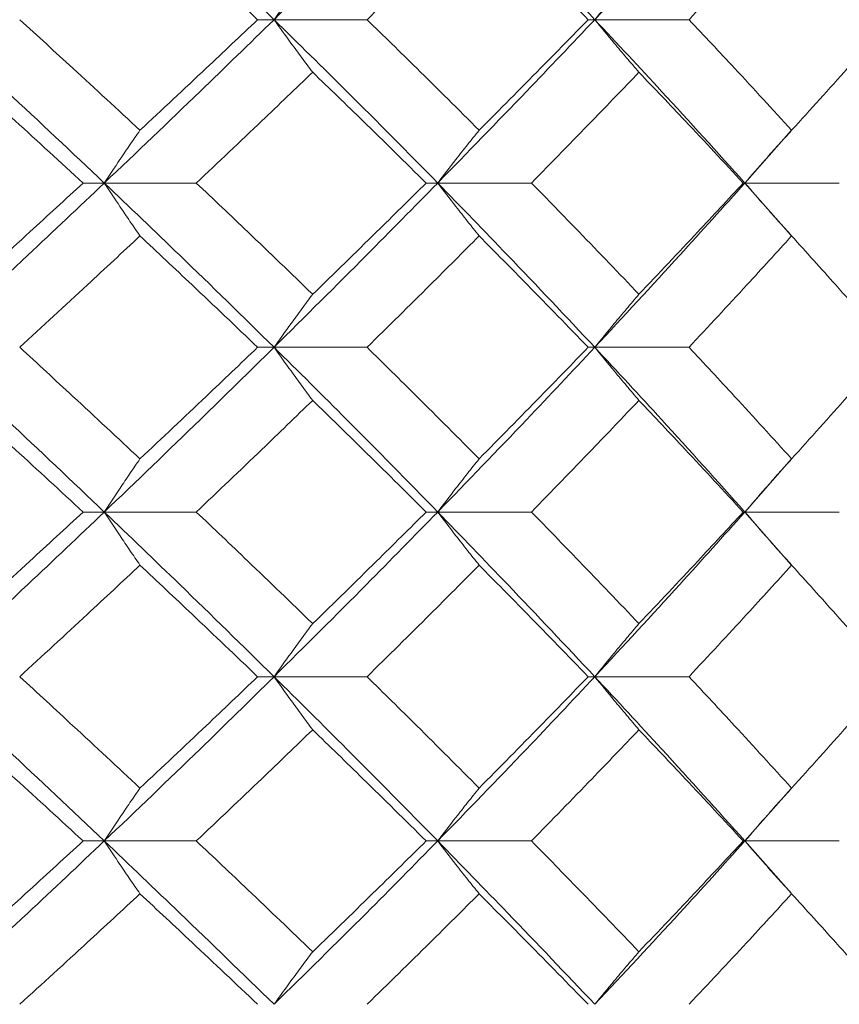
# Model space of a CAD drawing. Header units: inches. Extents: x -4.1 to 22.6, y -10.2 to 17.8.
# Tile 59 of 142: x 6.212 to 6.516, y -0.387 to -0.022. Entities that reach past the tile are written whole.
import ezdxf

# ---------------------------------------------------------------- set-up
doc = ezdxf.new("R2010")
doc.units = ezdxf.units.IN
doc.header["$MEASUREMENT"] = 0

msp = doc.modelspace()

# ---------------------------------------------------------------- linework, layer by layer
at = {"color": 7, "linetype": 'Continuous', "lineweight": 15}
for p, q in [((6.30611, -0.02172), (6.30001, -0.02172)), ((6.30611, -0.02172), (6.34064, -0.02172)), ((6.42517, -0.02172), (6.42271, -0.02172)), ((6.42517, -0.02172), (6.46015, -0.02172)), ((6.48089, -0.08234), (6.49805, -0.0629)), ((6.2431, -0.08234), (6.2352, -0.08234)), ((6.2431, -0.08234), (6.27726, -0.08234)), ((6.36686, -0.08234), (6.36257, -0.08234)), ((6.36686, -0.08234), (6.40166, -0.08234)), ((6.48089, -0.08234), (6.48027, -0.08234)), ((6.49809, -0.10182), (6.48089, -0.08234)), ((6.48089, -0.08234), (6.51594, -0.08234)), ((6.30611, -0.1433), (6.30001, -0.1433)), ((6.30611, -0.1433), (6.34064, -0.1433)), ((6.42517, -0.1433), (6.42271, -0.1433)), ((6.42517, -0.1433), (6.46015, -0.1433)), ((6.48089, -0.20442), (6.49805, -0.18484)), ((6.2431, -0.20442), (6.2352, -0.20442)), ((6.2431, -0.20442), (6.27726, -0.20442)), ((6.36686, -0.20442), (6.36257, -0.20442)), ((6.36686, -0.20442), (6.40166, -0.20442)), ((6.48089, -0.20442), (6.48027, -0.20442)), ((6.49809, -0.22398), (6.48089, -0.20442)), ((6.48089, -0.20442), (6.51594, -0.20442)), ((6.30611, -0.26554), (6.30001, -0.26554)), ((6.30611, -0.26554), (6.34064, -0.26554)), ((6.42517, -0.26554), (6.42271, -0.26554)), ((6.42517, -0.26554), (6.46015, -0.26554)), ((6.48089, -0.3265), (6.49805, -0.307)), ((6.2431, -0.3265), (6.2352, -0.3265)), ((6.2431, -0.3265), (6.27726, -0.3265)), ((6.36686, -0.3265), (6.36257, -0.3265)), ((6.36686, -0.3265), (6.40166, -0.3265)), ((6.48089, -0.3265), (6.48027, -0.3265)), ((6.49809, -0.34593), (6.48089, -0.3265)), ((6.48089, -0.3265), (6.51594, -0.3265))]:
    msp.add_line(p, q, dxfattribs=at)
for points, knots in [([(6.17799, -0.02172), (6.19028, -0.01044), (6.21224, 0.00974), (6.23366, 0.02998), (6.2431, 0.0389)], [0, 0, 0, 0, 0.559248, 1, 1, 1, 1]), ([(6.30611, -0.02172), (6.2945, -0.01044), (6.27374, 0.00974), (6.25247, 0.02998), (6.2431, 0.0389)], [0, 0, 0, 0, 0.559248, 1, 1, 1, 1]), ([(6.30611, -0.02172), (6.31761, -0.01044), (6.33816, 0.00974), (6.35808, 0.02998), (6.36686, 0.0389)], [0, 0, 0, 0, 0.559248, 1, 1, 1, 1]), ([(6.42517, -0.02172), (6.41446, -0.01044), (6.39531, 0.00974), (6.37556, 0.02998), (6.36686, 0.0389)], [0, 0, 0, 0, 0.559248, 1, 1, 1, 1]), ([(6.42517, -0.02172), (6.43575, -0.01044), (6.45466, 0.00974), (6.47287, 0.02998), (6.48089, 0.0389)], [0, 0, 0, 0, 0.559248, 1, 1, 1, 1]), ([(6.30001, -0.02172), (6.29193, -0.01408), (6.27748, -0.00042), (6.26281, 0.01327), (6.25634, 0.0193)], [0, 0, 0, 0, 0.559461, 1, 1, 1, 1]), ([(6.34064, -0.02172), (6.34848, -0.01408), (6.36249, -0.00042), (6.3762, 0.01327), (6.38224, 0.0193)], [0, 0, 0, 0, 0.559461, 1, 1, 1, 1]), ([(6.42271, -0.02172), (6.41524, -0.01408), (6.40188, -0.00042), (6.38825, 0.01327), (6.38224, 0.0193)], [0, 0, 0, 0, 0.5594609, 1, 1, 1, 1]), ([(6.46015, -0.02172), (6.46734, -0.01408), (6.4802, -0.00042), (6.49273, 0.01327), (6.49825, 0.0193)], [0, 0, 0, 0, 0.5594611, 1, 1, 1, 1]), ([(6.53507, -0.02172), (6.52829, -0.01408), (6.51616, -0.00042), (6.50373, 0.01327), (6.49825, 0.0193)], [0, 0, 0, 0, 0.559461, 1, 1, 1, 1]), ([(6.32045, -0.00221), (6.3191, -0.00401), (6.31641, -0.0076), (6.31162, -0.01409), (6.3082, -0.01882), (6.30611, -0.02172)], [0, 0, 0, 0, 0.279853, 0.559706, 1, 1, 1, 1]), ([(6.44157, -0.00221), (6.44003, -0.00401), (6.43694, -0.0076), (6.43147, -0.01409), (6.42756, -0.01882), (6.42517, -0.02172)], [0, 0, 0, 0, 0.279853, 0.559706, 1, 1, 1, 1]), ([(6.2431, -0.08234), (6.23108, -0.07099), (6.20964, -0.05075), (6.18765, -0.03058), (6.17799, -0.02172)], [0, 0, 0, 0, 0.560759, 1, 1, 1, 1]), ([(6.25634, -0.06274), (6.24807, -0.05507), (6.23331, -0.04138), (6.21829, -0.02772), (6.21169, -0.02172)], [0, 0, 0, 0, 0.560541, 1, 1, 1, 1]), ([(6.2431, -0.08234), (6.25502, -0.07099), (6.27626, -0.05075), (6.297, -0.03058), (6.30611, -0.02172)], [0, 0, 0, 0, 0.560759, 1, 1, 1, 1]), ([(6.25634, -0.06274), (6.26456, -0.05507), (6.27923, -0.04138), (6.29367, -0.02772), (6.30001, -0.02172)], [0, 0, 0, 0, 0.560542, 1, 1, 1, 1]), ([(6.32045, -0.04123), (6.3191, -0.03943), (6.31641, -0.03583), (6.31162, -0.02935), (6.3082, -0.02461), (6.30611, -0.02172)], [0, 0, 0, 0, 0.2798527, 0.5597054, 1, 1, 1, 1]), ([(6.36686, -0.08234), (6.35567, -0.07099), (6.33573, -0.05075), (6.31515, -0.03058), (6.30611, -0.02172)], [0, 0, 0, 0, 0.560759, 1, 1, 1, 1]), ([(6.38224, -0.06274), (6.37455, -0.05507), (6.36082, -0.04138), (6.3468, -0.02772), (6.34064, -0.02172)], [0, 0, 0, 0, 0.5605413, 1, 1, 1, 1]), ([(6.36686, -0.08234), (6.37792, -0.07099), (6.39764, -0.05075), (6.41677, -0.03058), (6.42517, -0.02172)], [0, 0, 0, 0, 0.560759, 1, 1, 1, 1]), ([(6.38224, -0.06274), (6.38988, -0.05507), (6.4035, -0.04138), (6.41685, -0.02772), (6.42271, -0.02172)], [0, 0, 0, 0, 0.560541, 1, 1, 1, 1]), ([(6.44157, -0.04123), (6.44003, -0.03943), (6.43694, -0.03583), (6.43147, -0.02935), (6.42756, -0.02461), (6.42517, -0.02172)], [0, 0, 0, 0, 0.279853, 0.559706, 1, 1, 1, 1]), ([(6.48089, -0.08234), (6.47067, -0.07099), (6.45243, -0.05075), (6.43349, -0.03058), (6.42517, -0.02172)], [0, 0, 0, 0, 0.560759, 1, 1, 1, 1]), ([(6.49825, -0.06274), (6.49122, -0.05507), (6.47868, -0.04138), (6.4658, -0.02772), (6.46015, -0.02172)], [0, 0, 0, 0, 0.560541, 1, 1, 1, 1]), ([(6.49825, -0.06274), (6.50521, -0.05507), (6.51764, -0.04138), (6.52975, -0.02772), (6.53507, -0.02172)], [0, 0, 0, 0, 0.560541, 1, 1, 1, 1]), ([(6.2352, -0.08234), (6.22684, -0.07465), (6.21193, -0.06093), (6.19677, -0.04724), (6.19011, -0.04123)], [0, 0, 0, 0, 0.560476, 1, 1, 1, 1]), ([(6.27726, -0.08234), (6.28539, -0.07465), (6.2999, -0.06093), (6.31417, -0.04724), (6.32045, -0.04123)], [0, 0, 0, 0, 0.5604753, 1, 1, 1, 1]), ([(6.36257, -0.08234), (6.35478, -0.07465), (6.34088, -0.06093), (6.32668, -0.04724), (6.32045, -0.04123)], [0, 0, 0, 0, 0.560476, 1, 1, 1, 1]), ([(6.40166, -0.08234), (6.40919, -0.07465), (6.42263, -0.06093), (6.43578, -0.04724), (6.44157, -0.04123)], [0, 0, 0, 0, 0.5604764, 1, 1, 1, 1]), ([(6.48027, -0.08234), (6.47312, -0.07465), (6.46038, -0.06093), (6.44731, -0.04724), (6.44157, -0.04123)], [0, 0, 0, 0, 0.560476, 1, 1, 1, 1]), ([(6.25634, -0.06274), (6.2551, -0.06454), (6.25261, -0.06814), (6.24819, -0.07466), (6.24503, -0.07942), (6.2431, -0.08234)], [0, 0, 0, 0, 0.2793569, 0.5587139, 1, 1, 1, 1]), ([(6.38224, -0.06274), (6.3808, -0.06454), (6.37791, -0.06814), (6.37277, -0.07466), (6.36911, -0.07942), (6.36686, -0.08234)], [0, 0, 0, 0, 0.279355, 0.558712, 1, 1, 1, 1]), ([(6.49825, -0.06274), (6.49662, -0.06454), (6.49336, -0.06814), (6.48756, -0.07466), (6.48342, -0.07942), (6.48089, -0.08234)], [0, 0, 0, 0, 0.279355, 0.558712, 1, 1, 1, 1]), ([(6.17799, -0.1433), (6.19028, -0.1319), (6.21222, -0.11156), (6.23367, -0.09126), (6.2431, -0.08234)], [0, 0, 0, 0, 0.560458, 1, 1, 1, 1]), ([(6.19011, -0.12361), (6.19859, -0.1159), (6.21372, -0.10213), (6.22864, -0.08838), (6.2352, -0.08234)], [0, 0, 0, 0, 0.560339, 1, 1, 1, 1]), ([(6.25634, -0.10197), (6.2551, -0.10017), (6.25262, -0.09656), (6.2482, -0.09003), (6.24504, -0.08526), (6.2431, -0.08234)], [0, 0, 0, 0, 0.279169, 0.558338, 1, 1, 1, 1]), ([(6.30611, -0.1433), (6.2945, -0.1319), (6.27377, -0.11156), (6.25246, -0.09126), (6.2431, -0.08234)], [0, 0, 0, 0, 0.560458, 1, 1, 1, 1]), ([(6.32045, -0.12361), (6.31245, -0.1159), (6.29819, -0.10213), (6.28365, -0.08838), (6.27726, -0.08234)], [0, 0, 0, 0, 0.56034, 1, 1, 1, 1]), ([(6.30611, -0.1433), (6.31761, -0.1319), (6.33813, -0.11156), (6.35809, -0.09126), (6.36686, -0.08234)], [0, 0, 0, 0, 0.560458, 1, 1, 1, 1]), ([(6.32045, -0.12361), (6.32838, -0.1159), (6.34255, -0.10213), (6.35646, -0.08838), (6.36257, -0.08234)], [0, 0, 0, 0, 0.5603386, 1, 1, 1, 1]), ([(6.38224, -0.10197), (6.3808, -0.10017), (6.37792, -0.09656), (6.37278, -0.09003), (6.36911, -0.08526), (6.36686, -0.08234)], [0, 0, 0, 0, 0.279166, 0.558335, 1, 1, 1, 1]), ([(6.42517, -0.1433), (6.41445, -0.1319), (6.39533, -0.11156), (6.37555, -0.09126), (6.36686, -0.08234)], [0, 0, 0, 0, 0.560458, 1, 1, 1, 1]), ([(6.44157, -0.12361), (6.4342, -0.1159), (6.42104, -0.10213), (6.40758, -0.08838), (6.40166, -0.08234)], [0, 0, 0, 0, 0.560339, 1, 1, 1, 1]), ([(6.42517, -0.1433), (6.43576, -0.1319), (6.45464, -0.11156), (6.47287, -0.09126), (6.48089, -0.08234)], [0, 0, 0, 0, 0.560458, 1, 1, 1, 1]), ([(6.44157, -0.12361), (6.44887, -0.1159), (6.46192, -0.10213), (6.47466, -0.08838), (6.48027, -0.08234)], [0, 0, 0, 0, 0.560339, 1, 1, 1, 1]), ([(6.49825, -0.10197), (6.49662, -0.10017), (6.49337, -0.09656), (6.48757, -0.09003), (6.48343, -0.08526), (6.48089, -0.08234)], [0, 0, 0, 0, 0.279166, 0.558336, 1, 1, 1, 1]), ([(6.21169, -0.1433), (6.22009, -0.13557), (6.23508, -0.12179), (6.24985, -0.10803), (6.25634, -0.10197)], [0, 0, 0, 0, 0.560273, 1, 1, 1, 1]), ([(6.30001, -0.1433), (6.29193, -0.13557), (6.2775, -0.12179), (6.2628, -0.10803), (6.25634, -0.10197)], [0, 0, 0, 0, 0.560273, 1, 1, 1, 1]), ([(6.34064, -0.1433), (6.34848, -0.13557), (6.36248, -0.12179), (6.37621, -0.10803), (6.38224, -0.10197)], [0, 0, 0, 0, 0.560273, 1, 1, 1, 1]), ([(6.42271, -0.1433), (6.41524, -0.13557), (6.40189, -0.12179), (6.38824, -0.10803), (6.38224, -0.10197)], [0, 0, 0, 0, 0.560274, 1, 1, 1, 1]), ([(6.46015, -0.1433), (6.46734, -0.13557), (6.48019, -0.12179), (6.49273, -0.10803), (6.49825, -0.10197)], [0, 0, 0, 0, 0.560274, 1, 1, 1, 1]), ([(6.53507, -0.1433), (6.52829, -0.13557), (6.51617, -0.12179), (6.50372, -0.10803), (6.49825, -0.10197)], [0, 0, 0, 0, 0.5602737, 1, 1, 1, 1]), ([(6.32045, -0.12361), (6.3191, -0.12541), (6.31642, -0.12903), (6.31163, -0.13557), (6.30821, -0.14036), (6.30611, -0.1433)], [0, 0, 0, 0, 0.278869, 0.557737, 1, 1, 1, 1]), ([(6.44157, -0.12361), (6.44003, -0.12541), (6.43696, -0.12903), (6.43148, -0.13557), (6.42757, -0.14036), (6.42517, -0.1433)], [0, 0, 0, 0, 0.27887, 0.557738, 1, 1, 1, 1]), ([(6.2431, -0.20442), (6.23108, -0.193), (6.20962, -0.17262), (6.18766, -0.15225), (6.17799, -0.1433)], [0, 0, 0, 0, 0.560155, 1, 1, 1, 1]), ([(6.25634, -0.1847), (6.24807, -0.17696), (6.2333, -0.16316), (6.21829, -0.14936), (6.21169, -0.1433)], [0, 0, 0, 0, 0.560136, 1, 1, 1, 1]), ([(6.2431, -0.20442), (6.25501, -0.193), (6.27627, -0.17262), (6.297, -0.15225), (6.30611, -0.1433)], [0, 0, 0, 0, 0.560155, 1, 1, 1, 1]), ([(6.25634, -0.1847), (6.26456, -0.17696), (6.27924, -0.16316), (6.29367, -0.14936), (6.30001, -0.1433)], [0, 0, 0, 0, 0.560137, 1, 1, 1, 1]), ([(6.32045, -0.163), (6.3191, -0.16119), (6.31642, -0.15758), (6.31163, -0.15103), (6.30821, -0.14624), (6.30611, -0.1433)], [0, 0, 0, 0, 0.278776, 0.557551, 1, 1, 1, 1]), ([(6.36686, -0.20442), (6.35568, -0.193), (6.33572, -0.17262), (6.31516, -0.15225), (6.30611, -0.1433)], [0, 0, 0, 0, 0.560155, 1, 1, 1, 1]), ([(6.38224, -0.1847), (6.37455, -0.17696), (6.36082, -0.16316), (6.3468, -0.14936), (6.34064, -0.1433)], [0, 0, 0, 0, 0.560137, 1, 1, 1, 1]), ([(6.36686, -0.20442), (6.37792, -0.193), (6.39765, -0.17262), (6.41677, -0.15225), (6.42517, -0.1433)], [0, 0, 0, 0, 0.560155, 1, 1, 1, 1]), ([(6.38224, -0.1847), (6.38988, -0.17696), (6.4035, -0.16316), (6.41685, -0.14936), (6.42271, -0.1433)], [0, 0, 0, 0, 0.560137, 1, 1, 1, 1]), ([(6.44157, -0.163), (6.44003, -0.16119), (6.43696, -0.15758), (6.43149, -0.15103), (6.42757, -0.14624), (6.42517, -0.1433)], [0, 0, 0, 0, 0.278775, 0.557551, 1, 1, 1, 1]), ([(6.48089, -0.20442), (6.47067, -0.193), (6.45242, -0.17262), (6.4335, -0.15225), (6.42517, -0.1433)], [0, 0, 0, 0, 0.560155, 1, 1, 1, 1]), ([(6.49825, -0.1847), (6.49122, -0.17696), (6.47867, -0.16316), (6.46581, -0.14936), (6.46015, -0.1433)], [0, 0, 0, 0, 0.5601367, 1, 1, 1, 1]), ([(6.49825, -0.1847), (6.50521, -0.17696), (6.51764, -0.16316), (6.52975, -0.14936), (6.53507, -0.1433)], [0, 0, 0, 0, 0.560137, 1, 1, 1, 1]), ([(6.2352, -0.20442), (6.22685, -0.19669), (6.21193, -0.18288), (6.19677, -0.16907), (6.19011, -0.163)], [0, 0, 0, 0, 0.560071, 1, 1, 1, 1]), ([(6.27726, -0.20442), (6.28539, -0.19669), (6.29991, -0.18288), (6.31417, -0.16907), (6.32045, -0.163)], [0, 0, 0, 0, 0.56007, 1, 1, 1, 1]), ([(6.36257, -0.20442), (6.35478, -0.19669), (6.34087, -0.18288), (6.32669, -0.16907), (6.32045, -0.163)], [0, 0, 0, 0, 0.560071, 1, 1, 1, 1]), ([(6.40166, -0.20442), (6.40919, -0.19669), (6.42263, -0.18288), (6.43578, -0.16907), (6.44157, -0.163)], [0, 0, 0, 0, 0.560071, 1, 1, 1, 1]), ([(6.48027, -0.20442), (6.47312, -0.19669), (6.46037, -0.18288), (6.44731, -0.16907), (6.44157, -0.163)], [0, 0, 0, 0, 0.560071, 1, 1, 1, 1]), ([(6.25634, -0.1847), (6.2551, -0.1865), (6.25262, -0.19012), (6.2482, -0.19668), (6.24504, -0.20148), (6.2431, -0.20442)], [0, 0, 0, 0, 0.278679, 0.557353, 1, 1, 1, 1]), ([(6.38224, -0.1847), (6.3808, -0.1865), (6.37792, -0.19012), (6.37279, -0.19668), (6.36911, -0.20148), (6.36686, -0.20442)], [0, 0, 0, 0, 0.278675, 0.55735, 1, 1, 1, 1]), ([(6.49825, -0.1847), (6.49662, -0.1865), (6.49337, -0.19012), (6.48758, -0.19668), (6.48343, -0.20148), (6.48089, -0.20442)], [0, 0, 0, 0, 0.278675, 0.557351, 1, 1, 1, 1]), ([(6.17799, -0.26554), (6.19028, -0.25414), (6.21223, -0.23377), (6.23367, -0.21339), (6.2431, -0.20442)], [0, 0, 0, 0, 0.559853, 1, 1, 1, 1]), ([(6.19011, -0.24584), (6.19859, -0.23811), (6.21373, -0.2243), (6.22864, -0.2105), (6.2352, -0.20442)], [0, 0, 0, 0, 0.5599339, 1, 1, 1, 1]), ([(6.25634, -0.22414), (6.2551, -0.22233), (6.25262, -0.21872), (6.2482, -0.21216), (6.24504, -0.20736), (6.2431, -0.20442)], [0, 0, 0, 0, 0.278679, 0.557354, 1, 1, 1, 1]), ([(6.30611, -0.26554), (6.2945, -0.25414), (6.27375, -0.23377), (6.25247, -0.21339), (6.2431, -0.20442)], [0, 0, 0, 0, 0.559853, 1, 1, 1, 1]), ([(6.32045, -0.24584), (6.31245, -0.23811), (6.29818, -0.2243), (6.28365, -0.2105), (6.27726, -0.20442)], [0, 0, 0, 0, 0.559934, 1, 1, 1, 1]), ([(6.30611, -0.26554), (6.31761, -0.25414), (6.33815, -0.23377), (6.35808, -0.21339), (6.36686, -0.20442)], [0, 0, 0, 0, 0.559852, 1, 1, 1, 1]), ([(6.32045, -0.24584), (6.32838, -0.23811), (6.34256, -0.2243), (6.35646, -0.2105), (6.36257, -0.20442)], [0, 0, 0, 0, 0.559933, 1, 1, 1, 1]), ([(6.38224, -0.22414), (6.3808, -0.22233), (6.37792, -0.21872), (6.37279, -0.21216), (6.36911, -0.20736), (6.36686, -0.20442)], [0, 0, 0, 0, 0.278675, 0.557352, 1, 1, 1, 1]), ([(6.42517, -0.26554), (6.41446, -0.25414), (6.39532, -0.23377), (6.37556, -0.21339), (6.36686, -0.20442)], [0, 0, 0, 0, 0.559853, 1, 1, 1, 1]), ([(6.44157, -0.24584), (6.4342, -0.23811), (6.42103, -0.2243), (6.40758, -0.2105), (6.40166, -0.20442)], [0, 0, 0, 0, 0.559934, 1, 1, 1, 1]), ([(6.42517, -0.26554), (6.43575, -0.25414), (6.45465, -0.23377), (6.47287, -0.21339), (6.48089, -0.20442)], [0, 0, 0, 0, 0.5598531, 1, 1, 1, 1]), ([(6.44157, -0.24584), (6.44887, -0.23811), (6.46192, -0.2243), (6.47466, -0.2105), (6.48027, -0.20442)], [0, 0, 0, 0, 0.559934, 1, 1, 1, 1]), ([(6.49825, -0.22414), (6.49662, -0.22233), (6.49337, -0.21872), (6.48758, -0.21216), (6.48343, -0.20736), (6.48089, -0.20442)], [0, 0, 0, 0, 0.278675, 0.557353, 1, 1, 1, 1]), ([(6.21169, -0.26554), (6.22009, -0.25782), (6.23509, -0.24402), (6.24985, -0.23022), (6.25634, -0.22414)], [0, 0, 0, 0, 0.5598671, 1, 1, 1, 1]), ([(6.30001, -0.26554), (6.29193, -0.25782), (6.27749, -0.24402), (6.2628, -0.23022), (6.25634, -0.22414)], [0, 0, 0, 0, 0.559867, 1, 1, 1, 1]), ([(6.34064, -0.26554), (6.34848, -0.25782), (6.36248, -0.24402), (6.37621, -0.23022), (6.38224, -0.22414)], [0, 0, 0, 0, 0.5598676, 1, 1, 1, 1]), ([(6.42271, -0.26554), (6.41524, -0.25782), (6.40189, -0.24402), (6.38825, -0.23022), (6.38224, -0.22414)], [0, 0, 0, 0, 0.559868, 1, 1, 1, 1]), ([(6.46015, -0.26554), (6.46734, -0.25782), (6.4802, -0.24402), (6.49273, -0.23022), (6.49825, -0.22414)], [0, 0, 0, 0, 0.559868, 1, 1, 1, 1]), ([(6.53507, -0.26554), (6.52829, -0.25782), (6.51617, -0.24402), (6.50373, -0.23022), (6.49825, -0.22414)], [0, 0, 0, 0, 0.559868, 1, 1, 1, 1]), ([(6.32045, -0.24584), (6.3191, -0.24765), (6.31642, -0.25126), (6.31163, -0.25781), (6.30821, -0.2626), (6.30611, -0.26554)], [0, 0, 0, 0, 0.278774, 0.557551, 1, 1, 1, 1]), ([(6.44157, -0.24584), (6.44003, -0.24765), (6.43696, -0.25126), (6.43149, -0.25781), (6.42757, -0.2626), (6.42517, -0.26554)], [0, 0, 0, 0, 0.278774, 0.557551, 1, 1, 1, 1]), ([(6.2431, -0.3265), (6.23109, -0.31514), (6.20961, -0.29484), (6.18766, -0.2745), (6.17799, -0.26554)], [0, 0, 0, 0, 0.5595496, 1, 1, 1, 1]), ([(6.25634, -0.30687), (6.24807, -0.29916), (6.2333, -0.28539), (6.2183, -0.27161), (6.21169, -0.26554)], [0, 0, 0, 0, 0.559731, 1, 1, 1, 1]), ([(6.2431, -0.3265), (6.25501, -0.31514), (6.27629, -0.29484), (6.29699, -0.2745), (6.30611, -0.26554)], [0, 0, 0, 0, 0.55955, 1, 1, 1, 1]), ([(6.25634, -0.30687), (6.26456, -0.29916), (6.27924, -0.28539), (6.29366, -0.27161), (6.30001, -0.26554)], [0, 0, 0, 0, 0.55973, 1, 1, 1, 1]), ([(6.32045, -0.28523), (6.3191, -0.28342), (6.31642, -0.27981), (6.31163, -0.27327), (6.30821, -0.26848), (6.30611, -0.26554)], [0, 0, 0, 0, 0.27887, 0.557739, 1, 1, 1, 1]), ([(6.36686, -0.3265), (6.35568, -0.31514), (6.3357, -0.29484), (6.31516, -0.2745), (6.30611, -0.26554)], [0, 0, 0, 0, 0.559551, 1, 1, 1, 1]), ([(6.38224, -0.30687), (6.37455, -0.29916), (6.36081, -0.28539), (6.34681, -0.27161), (6.34064, -0.26554)], [0, 0, 0, 0, 0.5597304, 1, 1, 1, 1]), ([(6.36686, -0.3265), (6.37791, -0.31514), (6.39766, -0.29484), (6.41676, -0.2745), (6.42517, -0.26554)], [0, 0, 0, 0, 0.55955, 1, 1, 1, 1]), ([(6.38224, -0.30687), (6.38988, -0.29916), (6.40351, -0.28539), (6.41684, -0.27161), (6.42271, -0.26554)], [0, 0, 0, 0, 0.559731, 1, 1, 1, 1]), ([(6.44157, -0.28523), (6.44003, -0.28342), (6.43696, -0.27981), (6.43148, -0.27327), (6.42757, -0.26848), (6.42517, -0.26554)], [0, 0, 0, 0, 0.278871, 0.557739, 1, 1, 1, 1]), ([(6.48089, -0.3265), (6.47067, -0.31514), (6.45241, -0.29484), (6.4335, -0.2745), (6.42517, -0.26554)], [0, 0, 0, 0, 0.55955, 1, 1, 1, 1]), ([(6.49825, -0.30687), (6.49122, -0.29916), (6.47867, -0.28539), (6.46581, -0.27161), (6.46015, -0.26554)], [0, 0, 0, 0, 0.55973, 1, 1, 1, 1]), ([(6.49825, -0.30687), (6.50521, -0.29916), (6.51765, -0.28539), (6.52975, -0.27161), (6.53507, -0.26554)], [0, 0, 0, 0, 0.5597302, 1, 1, 1, 1]), ([(6.2352, -0.3265), (6.22685, -0.3188), (6.21192, -0.30506), (6.19677, -0.29129), (6.19011, -0.28523)], [0, 0, 0, 0, 0.559665, 1, 1, 1, 1]), ([(6.27726, -0.3265), (6.28539, -0.3188), (6.29991, -0.30506), (6.31417, -0.29129), (6.32045, -0.28523)], [0, 0, 0, 0, 0.559665, 1, 1, 1, 1]), ([(6.36257, -0.3265), (6.35478, -0.3188), (6.34087, -0.30506), (6.32669, -0.29129), (6.32045, -0.28523)], [0, 0, 0, 0, 0.559665, 1, 1, 1, 1]), ([(6.40166, -0.3265), (6.40918, -0.3188), (6.42264, -0.30506), (6.43578, -0.29129), (6.44157, -0.28523)], [0, 0, 0, 0, 0.5596651, 1, 1, 1, 1]), ([(6.48027, -0.3265), (6.47313, -0.3188), (6.46037, -0.30506), (6.44731, -0.29129), (6.44157, -0.28523)], [0, 0, 0, 0, 0.559665, 1, 1, 1, 1]), ([(6.25634, -0.30687), (6.2551, -0.30867), (6.25262, -0.31228), (6.2482, -0.3188), (6.24504, -0.32358), (6.2431, -0.3265)], [0, 0, 0, 0, 0.279171, 0.558336, 1, 1, 1, 1]), ([(6.38224, -0.30687), (6.3808, -0.30867), (6.37792, -0.31228), (6.37278, -0.3188), (6.36911, -0.32358), (6.36686, -0.3265)], [0, 0, 0, 0, 0.279167, 0.558334, 1, 1, 1, 1]), ([(6.49825, -0.30687), (6.49662, -0.30867), (6.49337, -0.31228), (6.48757, -0.3188), (6.48343, -0.32358), (6.48089, -0.3265)], [0, 0, 0, 0, 0.279168, 0.558335, 1, 1, 1, 1]), ([(6.17799, -0.38712), (6.19028, -0.37584), (6.21224, -0.35566), (6.23366, -0.33542), (6.2431, -0.3265)], [0, 0, 0, 0, 0.559248, 1, 1, 1, 1]), ([(6.19011, -0.36761), (6.19858, -0.35995), (6.21374, -0.34626), (6.22864, -0.33254), (6.2352, -0.3265)], [0, 0, 0, 0, 0.559528, 1, 1, 1, 1]), ([(6.25634, -0.3461), (6.2551, -0.3443), (6.25261, -0.3407), (6.24819, -0.33418), (6.24503, -0.32942), (6.2431, -0.3265)], [0, 0, 0, 0, 0.279359, 0.558716, 1, 1, 1, 1]), ([(6.30611, -0.38712), (6.2945, -0.37584), (6.27374, -0.35566), (6.25247, -0.33542), (6.2431, -0.3265)], [0, 0, 0, 0, 0.559248, 1, 1, 1, 1]), ([(6.32045, -0.36761), (6.31246, -0.35995), (6.29818, -0.34626), (6.28365, -0.33254), (6.27726, -0.3265)], [0, 0, 0, 0, 0.559528, 1, 1, 1, 1]), ([(6.30611, -0.38712), (6.31761, -0.37584), (6.33816, -0.35566), (6.35808, -0.33542), (6.36686, -0.3265)], [0, 0, 0, 0, 0.559248, 1, 1, 1, 1]), ([(6.32045, -0.36761), (6.32838, -0.35995), (6.34256, -0.34626), (6.35646, -0.33254), (6.36257, -0.3265)], [0, 0, 0, 0, 0.559527, 1, 1, 1, 1]), ([(6.38224, -0.3461), (6.3808, -0.3443), (6.37791, -0.3407), (6.37277, -0.33418), (6.36911, -0.32942), (6.36686, -0.3265)], [0, 0, 0, 0, 0.279357, 0.558714, 1, 1, 1, 1]), ([(6.42517, -0.38712), (6.41446, -0.37584), (6.39531, -0.35566), (6.37556, -0.33542), (6.36686, -0.3265)], [0, 0, 0, 0, 0.559248, 1, 1, 1, 1]), ([(6.44157, -0.36761), (6.4342, -0.35995), (6.42103, -0.34626), (6.40758, -0.33254), (6.40166, -0.3265)], [0, 0, 0, 0, 0.5595274, 1, 1, 1, 1]), ([(6.42517, -0.38712), (6.43575, -0.37584), (6.45466, -0.35566), (6.47287, -0.33542), (6.48089, -0.3265)], [0, 0, 0, 0, 0.559248, 1, 1, 1, 1]), ([(6.44157, -0.36761), (6.44887, -0.35995), (6.46193, -0.34626), (6.47466, -0.33254), (6.48027, -0.3265)], [0, 0, 0, 0, 0.559527, 1, 1, 1, 1]), ([(6.49825, -0.3461), (6.49662, -0.3443), (6.49336, -0.3407), (6.48756, -0.33418), (6.48342, -0.32942), (6.48089, -0.3265)], [0, 0, 0, 0, 0.2793576, 0.5587138, 1, 1, 1, 1]), ([(6.21169, -0.38712), (6.22009, -0.37948), (6.2351, -0.36582), (6.24984, -0.35213), (6.25634, -0.3461)], [0, 0, 0, 0, 0.559462, 1, 1, 1, 1]), ([(6.30001, -0.38712), (6.29193, -0.37948), (6.27748, -0.36582), (6.26281, -0.35213), (6.25634, -0.3461)], [0, 0, 0, 0, 0.559462, 1, 1, 1, 1]), ([(6.34064, -0.38712), (6.34848, -0.37948), (6.36249, -0.36582), (6.3762, -0.35213), (6.38224, -0.3461)], [0, 0, 0, 0, 0.559462, 1, 1, 1, 1]), ([(6.42271, -0.38712), (6.41524, -0.37948), (6.40188, -0.36582), (6.38825, -0.35213), (6.38224, -0.3461)], [0, 0, 0, 0, 0.559461, 1, 1, 1, 1]), ([(6.46015, -0.38712), (6.46734, -0.37948), (6.4802, -0.36582), (6.49273, -0.35213), (6.49825, -0.3461)], [0, 0, 0, 0, 0.559461, 1, 1, 1, 1]), ([(6.53507, -0.38712), (6.52829, -0.37948), (6.51616, -0.36582), (6.50373, -0.35213), (6.49825, -0.3461)], [0, 0, 0, 0, 0.559462, 1, 1, 1, 1]), ([(6.32045, -0.36761), (6.3191, -0.36941), (6.31641, -0.373), (6.31162, -0.37949), (6.3082, -0.38422), (6.30611, -0.38712)], [0, 0, 0, 0, 0.279852, 0.559706, 1, 1, 1, 1]), ([(6.44157, -0.36761), (6.44003, -0.36941), (6.43694, -0.373), (6.43147, -0.37949), (6.42756, -0.38422), (6.42517, -0.38712)], [0, 0, 0, 0, 0.279852, 0.559706, 1, 1, 1, 1])]:
    msp.add_open_spline(points, degree=3, knots=knots, dxfattribs=at)

doc.saveas('drawing.dxf')
